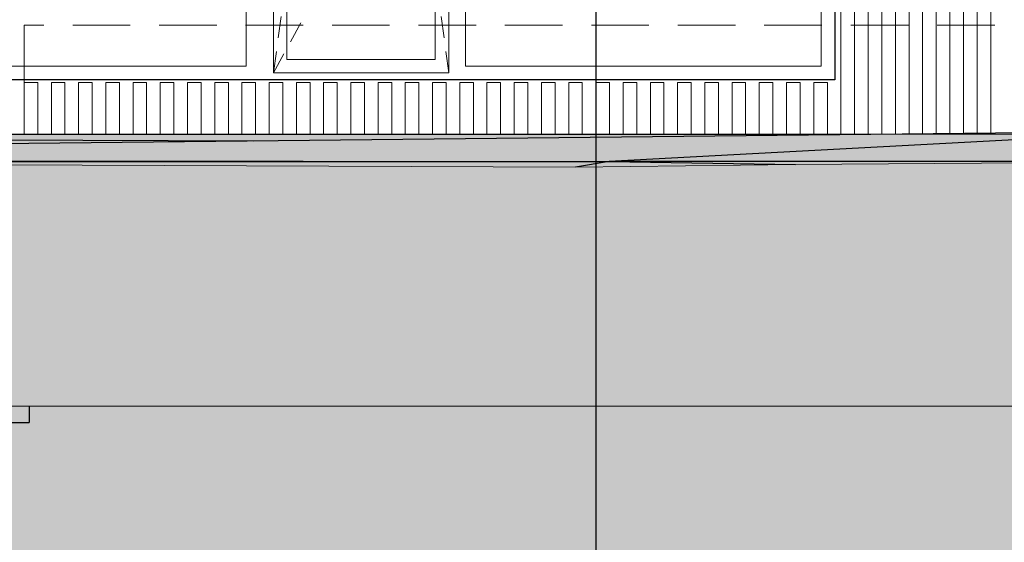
# Model space of a CAD drawing. Header units: millimetres. Extents: x -3848 to 115359, y -22918 to 12821.
# Tile 6 of 51: x 5009 to 8625, y -1500 to 421. Entities that reach past the tile are written whole.
import ezdxf

# ---------------------------------------------------------------- set-up
doc = ezdxf.new("R2010")
doc.units = ezdxf.units.MM
doc.header["$MEASUREMENT"] = 0
doc.linetypes.add('Hidden Line', pattern=[317.5, 211.666667, -105.833333])
for name, color, linetype in [('1244_Fassaadi varustus', 7, 'Continuous'), ('New_1131_Liiklusalade katted', 7, 'Continuous'), ('New_1132_Parkimisalade katted', 7, 'Continuous'), ('New_1133_Puhke- ja mängualade katted', 7, 'Continuous'), ('New_1235_Vahelaed', 7, 'Continuous'), ('New_ARCHICAD Windows', 7, 'Continuous')]:
    doc.layers.add(name, color=color, linetype=linetype)
for name, color, linetype, lineweight in [('1244_Fassaadi varustus_Pen_No__101', 252, 'Continuous', 13), ('_2D maapind_Pen_No__101', 252, 'Continuous', 13), ('_2D tähised_Pen_No__1', 7, 'Continuous', 13), ('New_1131_Liiklusalade katted_Pen_No__53', 54, 'Continuous', 25), ('New_1132_Parkimisalade katted_Pen_No__53', 54, 'Continuous', 25), ('New_1133_Puhke- ja mängualade katted_Pen_No__53', 54, 'Continuous', 25), ('New_1235_Vahelaed_Pen_No__41', 7, 'Continuous', 25), ('New__2D tekstid_Pen_No__1', 7, 'Continuous', 13), ('New_ARCHICAD Windows_Pen_No__101', 252, 'Continuous', 13), ('New_ARCHICAD Windows_Pen_No__41', 7, 'Continuous', 25)]:
    doc.layers.add(name, color=color, linetype=linetype, lineweight=lineweight)
doc.layers.add('_2D maapind_Pen_No__102', color=7, linetype='Continuous', lineweight=13, true_color=0xcccccc)
doc.layers.add('New_1131_Liiklusalade katted_Pen_No__93', color=7, linetype='Continuous', lineweight=13, true_color=0xa2a233)
doc.dimstyles.new('GENERATED_STYLE__2', dxfattribs={"dimtxt": 0.18, "dimasz": 152, "dimexe": 0.18, "dimexo": 0.0625, "dimgap": 0.09, "dimtad": 0, "dimtih": 1, "dimtoh": 1, "dimdec": 4, "dimzin": 0, "dimdsep": 46, "dimcen": 0.09, "dimadec": 0, "dimazin": 0, "dimtfac": 1, "dimtdec": 4, "dimtmove": 0, "dimatfit": 3, "dimldrblk": 'ARROWHEAD_0', "dimfxl": 0, "dimtolj": 1, "dimtzin": 0, "dimarcsym": 0})

# ---------------------------------------------------------------- blocks, each defined once
blk = doc.blocks.new('Section Element_16_1')
at = {"layer": 'New_1235_Vahelaed_Pen_No__41', "color": 7, "linetype": 'Continuous', "lineweight": 25}
blk.add_line((-510, 0), (8078.6, 0), dxfattribs=at)
blk = doc.blocks.new('Section Element_36_1')
at = {"layer": 'New_1132_Parkimisalade katted_Pen_No__53', "color": 54, "linetype": 'Continuous', "lineweight": 25}
blk.add_line((-107.4, -0.5), (5867.9, -23.9), dxfattribs=at)
blk = doc.blocks.new('Section Element_45_1')
at = {"layer": 'New_1133_Puhke- ja mängualade katted_Pen_No__53', "color": 54, "linetype": 'Continuous', "lineweight": 25}
for p, q in [((3943.4, -1000), (3943.4, -1059.8)), ((5044.1, -1000), (5044.1, -1059.8)), ((3943.4, -1059.8), (5044.1, -1059.8))]:
    blk.add_line(p, q, dxfattribs=at)
blk = doc.blocks.new('Section Element_47_1')
at = {"layer": 'New_1131_Liiklusalade katted_Pen_No__53', "color": 54, "linetype": 'Continuous', "lineweight": 25}
for p, q in [((-470.9, -92.4), (9314.2, 13.3)), ((9314.2, 13.3), (7173.2, -100)), ((-470.9, -92.4), (7173.2, -100)), ((1915.2, -100), (7173.2, -100)), ((7173.2, -100), (7050, -121.2)), ((9394.6, -100), (7173.2, -100)), ((7173.2, -100), (7857.9, -111.1))]:
    blk.add_line(p, q, dxfattribs=at)
at = {"layer": 'New_1131_Liiklusalade katted_Pen_No__93', "color": 55, "linetype": 'Continuous', "lineweight": 13, "true_color": 0xa2a233}
blk.add_line((42233.3, -1000), (-2242.6, -1000), dxfattribs=at)
at = {"layer": 'New_1131_Liiklusalade katted_Pen_No__93', "color": 55, "linetype": 'Continuous', "lineweight": 13, "true_color": 0xa2a233, "flags": 128}
blk.add_lwpolyline([(42233.3, -63.2), (38040.7, -100), (35424.8, -100), (32328, -144.1), (28489.2, -191.7), (28431, -200), (28280.1, -203.9), (26966.4, -200), (25864.4, -200), (19449.8, -111.8), (18304.1, -111.5), (17330, -100), (15895, -39.2), (11351.7, -31.1), (9394.6, -100), (7857.9, -111.1), (7050, -121.2), (1915.2, -100), (-376.7, -98.3), (-2242.6, -118)], dxfattribs=at)
blk = doc.blocks.new('Section Element_48_1')
at = {"layer": 'New_ARCHICAD Windows_Pen_No__101', "color": 252, "linetype": 'Continuous', "lineweight": 13}
for p, q in [((5940.5, 2525), (5940.5, 2575)), ((5940.5, 2575), (6585, 2575)), ((5940.5, 2575), (5979, 2504.9)), ((6255.9, 2525), (6262.8, 2575)), ((6269.6, 2525), (6262.8, 2575)), ((6585, 2575), (6585, 2525)), ((4553, 2550), (4553, 250)), ((5840.5, 2550), (4553, 2550)), ((5840.5, 250), (5840.5, 2550)), ((6646, 2550), (6646, 250)), ((7953, 2550), (6646, 2550)), ((7953, 250), (7953, 2550)), ((5940.5, 275), (5940.5, 2525)), ((5990.5, 2525), (5990.5, 275)), ((6535, 2525), (5990.5, 2525)), ((6251.9, 2495.7), (6255.9, 2525)), ((6273.6, 2495.7), (6269.6, 2525)), ((6535, 275), (6535, 2525)), ((6585, 2525), (6585, 275)), ((6003, 2461), (6041.5, 2390.9)), ((6240.7, 2414.5), (6251.6, 2493.8)), ((6284.8, 2414.5), (6273.9, 2493.8)), ((6223.1, 2285.7), (6234, 2365)), ((6302.4, 2285.7), (6291.6, 2365)), ((6065.5, 2347), (6104, 2276.9)), ((6128.1, 2233.1), (6166.5, 2162.9)), ((6205.4, 2156.9), (6216.3, 2236.2)), ((6320.1, 2156.9), (6309.2, 2236.2)), ((6187.8, 2028.1), (6198.6, 2107.4)), ((6190.6, 2119.1), (6229.1, 2048.9)), ((6337.7, 2028.1), (6326.9, 2107.4)), ((6253.1, 2005.1), (6291.6, 1935)), ((6170.1, 1899.3), (6181, 1978.6)), ((6355.4, 1899.3), (6344.5, 1978.6)), ((6315.6, 1891.1), (6354.1, 1821)), ((6152.4, 1770.5), (6163.3, 1849.8)), ((6373.1, 1770.5), (6362.2, 1849.8)), ((6378.1, 1777.1), (6416.6, 1707)), ((6134.8, 1641.7), (6145.6, 1721)), ((6390.7, 1641.7), (6379.9, 1721)), ((6440.7, 1663.2), (6479.1, 1593)), ((6117.1, 1512.9), (6128, 1592.2)), ((6408.4, 1512.9), (6397.5, 1592.2)), ((6503.2, 1549.2), (6535, 1491.2)), ((6535, 1491.2), (6541.7, 1479)), ((6099.5, 1384.2), (6110.3, 1463.4)), ((6426.1, 1384.2), (6415.2, 1463.4)), ((6546.5, 1470.1), (6585, 1400)), ((6546.5, 1329.9), (6585, 1400)), ((6081.8, 1255.4), (6092.7, 1334.6)), ((6443.7, 1255.4), (6432.8, 1334.6)), ((6503.2, 1250.8), (6535, 1308.8)), ((6535, 1308.8), (6541.7, 1321)), ((6064.1, 1126.6), (6075, 1205.8)), ((6440.7, 1136.8), (6479.1, 1207)), ((6461.4, 1126.6), (6450.5, 1205.8)), ((6378.1, 1022.9), (6416.6, 1093)), ((6046.5, 997.8), (6057.3, 1077)), ((6479, 997.8), (6468.2, 1077)), ((6315.6, 908.9), (6354.1, 979)), ((6028.8, 869), (6039.7, 948.2)), ((6496.7, 869), (6485.8, 948.2)), ((6253.1, 794.9), (6291.6, 865)), ((6011.2, 740.2), (6022, 819.4)), ((6514.4, 740.2), (6503.5, 819.4)), ((6190.6, 680.9), (6229.1, 751.1)), ((5993.5, 611.4), (6004.4, 690.6)), ((6532, 611.4), (6521.2, 690.6)), ((6128.1, 566.9), (6166.5, 637.1)), ((5975.8, 482.6), (5986.7, 561.8)), ((6549.7, 482.6), (6538.8, 561.8)), ((6065.5, 453), (6104, 523.1)), ((5958.2, 353.8), (5969, 433.1)), ((6003, 339), (6041.5, 409.1)), ((6567.3, 353.8), (6556.5, 433.1)), ((5940.5, 225), (5951.4, 304.3)), ((5940.5, 225), (5979, 295.1)), ((6585, 225), (6574.1, 304.3)), ((5940.5, 225), (5940.5, 275)), ((5990.5, 275), (6535, 275)), ((6585, 275), (6585, 225)), ((4553, 250), (5840.5, 250)), ((6585, 225), (5940.5, 225)), ((6646, 250), (7953, 250))]:
    blk.add_line(p, q, dxfattribs=at)
at = {"layer": 'New_ARCHICAD Windows_Pen_No__41', "color": 7, "linetype": 'Continuous', "lineweight": 25}
for p, q in [((4503, 200), (4503, 2600)), ((4503, 2600), (4525.1, 2600)), ((4575.1, 2600), (4625.1, 2600)), ((4675.1, 2600), (4725.1, 2600)), ((4775.1, 2600), (4825.1, 2600)), ((4875.1, 2600), (4925.1, 2600)), ((4975.1, 2600), (5025.1, 2600)), ((5075.1, 2600), (5125.1, 2600)), ((5175.1, 2600), (5225.1, 2600)), ((5275.1, 2600), (5325.1, 2600)), ((5375.1, 2600), (5425.1, 2600)), ((5475.1, 2600), (5525.1, 2600)), ((5575.1, 2600), (5625.1, 2600)), ((5675.1, 2600), (5725.1, 2600)), ((5775.1, 2600), (5825.1, 2600)), ((5875.1, 2600), (5925.1, 2600)), ((5975.1, 2600), (6025.1, 2600)), ((6075.1, 2600), (6125.1, 2600)), ((6175.1, 2600), (6225.1, 2600)), ((6275.1, 2600), (6325.1, 2600)), ((6375.1, 2600), (6425.1, 2600)), ((6475.1, 2600), (6525.1, 2600)), ((6575.1, 2600), (6625.1, 2600)), ((6675.1, 2600), (6725.1, 2600)), ((6775.1, 2600), (6825.1, 2600)), ((6875.1, 2600), (6925.1, 2600)), ((6975.1, 2600), (7025.1, 2600)), ((7075.1, 2600), (7125.1, 2600)), ((7175.1, 2600), (7225.1, 2600)), ((7275.1, 2600), (7325.1, 2600)), ((7375.1, 2600), (7425.1, 2600)), ((7475.1, 2600), (7525.1, 2600)), ((7575.1, 2600), (7625.1, 2600)), ((7675.1, 2600), (7725.1, 2600)), ((7775.1, 2600), (7825.1, 2600)), ((7875.1, 2600), (7925.1, 2600)), ((7975.1, 2600), (8003, 2600)), ((8003, 2600), (8003, 200)), ((8003, 200), (4503, 200))]:
    blk.add_line(p, q, dxfattribs=at)
blk = doc.blocks.new('Section Element_310_1')
at = {"layer": '1244_Fassaadi varustus_Pen_No__101', "color": 252, "linetype": 'Continuous', "lineweight": 13}
for p, q in [((8525.1, 4.8), (8525.1, 2799.5)), ((8575.1, 5.4), (8575.1, 2799.5))]:
    blk.add_line(p, q, dxfattribs=at)
blk = doc.blocks.new('Section Element_311_1')
at = {"layer": '1244_Fassaadi varustus_Pen_No__101', "color": 252, "linetype": 'Continuous', "lineweight": 13}
for p, q in [((8425.1, 3.7), (8425.1, 2799.5)), ((8475.1, 4.3), (8475.1, 2799.5))]:
    blk.add_line(p, q, dxfattribs=at)
blk = doc.blocks.new('Section Element_312_1')
at = {"layer": '1244_Fassaadi varustus_Pen_No__101', "color": 252, "linetype": 'Continuous', "lineweight": 13}
for p, q in [((8325.1, 2.7), (8325.1, 2799.5)), ((8375.1, 3.2), (8375.1, 2799.5))]:
    blk.add_line(p, q, dxfattribs=at)
blk = doc.blocks.new('Section Element_313_1')
at = {"layer": '1244_Fassaadi varustus_Pen_No__101', "color": 252, "linetype": 'Continuous', "lineweight": 13}
for p, q in [((8225.1, 1.6), (8225.1, 2799.5)), ((8275.1, 2.1), (8275.1, 2799.5))]:
    blk.add_line(p, q, dxfattribs=at)
blk = doc.blocks.new('Section Element_314_1')
at = {"layer": '1244_Fassaadi varustus_Pen_No__101', "color": 252, "linetype": 'Continuous', "lineweight": 13}
for p, q in [((8125.1, 0.5), (8125.1, 2799.5)), ((8175.1, 1), (8175.1, 2799.5))]:
    blk.add_line(p, q, dxfattribs=at)
blk = doc.blocks.new('Section Element_315_1')
at = {"layer": '1244_Fassaadi varustus_Pen_No__101', "color": 252, "linetype": 'Continuous', "lineweight": 13}
for p, q in [((8025.1, 0), (8025.1, 2799.5)), ((8075.1, 0), (8075.1, 2799.5))]:
    blk.add_line(p, q, dxfattribs=at)
blk = doc.blocks.new('Section Element_442_1')
at = {"layer": '1244_Fassaadi varustus_Pen_No__101', "color": 252, "linetype": 'Continuous', "lineweight": 13}
for p, q in [((5025.1, 190), (5029.8, 190)), ((5025.1, 0), (5025.1, 190)), ((5029.8, 190), (5041.1, 190)), ((5041.1, 190), (5059.1, 190)), ((5059.1, 190), (5070.4, 190)), ((5070.4, 190), (5075.1, 190)), ((5075.1, 0), (5075.1, 190))]:
    blk.add_line(p, q, dxfattribs=at)
blk = doc.blocks.new('Section Element_443_1')
at = {"layer": '1244_Fassaadi varustus_Pen_No__101', "color": 252, "linetype": 'Continuous', "lineweight": 13}
for p, q in [((5125.1, 190), (5129.8, 190)), ((5125.1, 0), (5125.1, 190)), ((5129.8, 190), (5141.1, 190)), ((5141.1, 190), (5159.1, 190)), ((5159.1, 190), (5170.4, 190)), ((5170.4, 190), (5175.1, 190)), ((5175.1, 0), (5175.1, 190))]:
    blk.add_line(p, q, dxfattribs=at)
blk = doc.blocks.new('Section Element_444_1')
at = {"layer": '1244_Fassaadi varustus_Pen_No__101', "color": 252, "linetype": 'Continuous', "lineweight": 13}
for p, q in [((5225.1, 190), (5229.8, 190)), ((5225.1, 0), (5225.1, 190)), ((5229.8, 190), (5241.1, 190)), ((5241.1, 190), (5259.1, 190)), ((5259.1, 190), (5270.4, 190)), ((5270.4, 190), (5275.1, 190)), ((5275.1, 0), (5275.1, 190))]:
    blk.add_line(p, q, dxfattribs=at)
blk = doc.blocks.new('Section Element_445_1')
at = {"layer": '1244_Fassaadi varustus_Pen_No__101', "color": 252, "linetype": 'Continuous', "lineweight": 13}
for p, q in [((5325.1, 190), (5329.8, 190)), ((5325.1, 0), (5325.1, 190)), ((5329.8, 190), (5341.1, 190)), ((5341.1, 190), (5359.1, 190)), ((5359.1, 190), (5370.4, 190)), ((5370.4, 190), (5375.1, 190)), ((5375.1, 0), (5375.1, 190))]:
    blk.add_line(p, q, dxfattribs=at)
blk = doc.blocks.new('Section Element_446_1')
at = {"layer": '1244_Fassaadi varustus_Pen_No__101', "color": 252, "linetype": 'Continuous', "lineweight": 13}
for p, q in [((5425.1, 190), (5429.8, 190)), ((5425.1, 0), (5425.1, 190)), ((5429.8, 190), (5441.1, 190)), ((5441.1, 190), (5459.1, 190)), ((5459.1, 190), (5470.4, 190)), ((5470.4, 190), (5475.1, 190)), ((5475.1, 0), (5475.1, 190))]:
    blk.add_line(p, q, dxfattribs=at)
blk = doc.blocks.new('Section Element_447_1')
at = {"layer": '1244_Fassaadi varustus_Pen_No__101', "color": 252, "linetype": 'Continuous', "lineweight": 13}
for p, q in [((5525.1, 190), (5529.8, 190)), ((5525.1, 0), (5525.1, 190)), ((5529.8, 190), (5541.1, 190)), ((5541.1, 190), (5559.1, 190)), ((5559.1, 190), (5570.4, 190)), ((5570.4, 190), (5575.1, 190)), ((5575.1, 0), (5575.1, 190))]:
    blk.add_line(p, q, dxfattribs=at)
blk = doc.blocks.new('Section Element_448_1')
at = {"layer": '1244_Fassaadi varustus_Pen_No__101', "color": 252, "linetype": 'Continuous', "lineweight": 13}
for p, q in [((5625.1, 190), (5629.8, 190)), ((5625.1, 0), (5625.1, 190)), ((5629.8, 190), (5641.1, 190)), ((5641.1, 190), (5659.1, 190)), ((5659.1, 190), (5670.4, 190)), ((5670.4, 190), (5675.1, 190)), ((5675.1, 0), (5675.1, 190))]:
    blk.add_line(p, q, dxfattribs=at)
blk = doc.blocks.new('Section Element_449_1')
at = {"layer": '1244_Fassaadi varustus_Pen_No__101', "color": 252, "linetype": 'Continuous', "lineweight": 13}
for p, q in [((5725.1, 190), (5729.8, 190)), ((5725.1, 0), (5725.1, 190)), ((5729.8, 190), (5741.1, 190)), ((5741.1, 190), (5759.1, 190)), ((5759.1, 190), (5770.4, 190)), ((5770.4, 190), (5775.1, 190)), ((5775.1, 0), (5775.1, 190))]:
    blk.add_line(p, q, dxfattribs=at)
blk = doc.blocks.new('Section Element_450_1')
at = {"layer": '1244_Fassaadi varustus_Pen_No__101', "color": 252, "linetype": 'Continuous', "lineweight": 13}
for p, q in [((5825.1, 190), (5829.8, 190)), ((5825.1, 0), (5825.1, 190)), ((5829.8, 190), (5841.1, 190)), ((5841.1, 190), (5859.1, 190)), ((5859.1, 190), (5870.4, 190)), ((5870.4, 190), (5875.1, 190)), ((5875.1, 0), (5875.1, 190))]:
    blk.add_line(p, q, dxfattribs=at)
blk = doc.blocks.new('Section Element_451_1')
at = {"layer": '1244_Fassaadi varustus_Pen_No__101', "color": 252, "linetype": 'Continuous', "lineweight": 13}
for p, q in [((5925.1, 190), (5929.8, 190)), ((5925.1, 0), (5925.1, 190)), ((5929.8, 190), (5941.1, 190)), ((5941.1, 190), (5959.1, 190)), ((5959.1, 190), (5970.4, 190)), ((5970.4, 190), (5975.1, 190)), ((5975.1, 0), (5975.1, 190))]:
    blk.add_line(p, q, dxfattribs=at)
blk = doc.blocks.new('Section Element_452_1')
at = {"layer": '1244_Fassaadi varustus_Pen_No__101', "color": 252, "linetype": 'Continuous', "lineweight": 13}
for p, q in [((6025.1, 190), (6029.8, 190)), ((6025.1, 0), (6025.1, 190)), ((6029.8, 190), (6041.1, 190)), ((6041.1, 190), (6059.1, 190)), ((6059.1, 190), (6070.4, 190)), ((6070.4, 190), (6075.1, 190)), ((6075.1, 0), (6075.1, 190))]:
    blk.add_line(p, q, dxfattribs=at)
blk = doc.blocks.new('Section Element_453_1')
at = {"layer": '1244_Fassaadi varustus_Pen_No__101', "color": 252, "linetype": 'Continuous', "lineweight": 13}
for p, q in [((6125.1, 190), (6129.8, 190)), ((6125.1, 0), (6125.1, 190)), ((6129.8, 190), (6141.1, 190)), ((6141.1, 190), (6159.1, 190)), ((6159.1, 190), (6170.4, 190)), ((6170.4, 190), (6175.1, 190)), ((6175.1, 0), (6175.1, 190))]:
    blk.add_line(p, q, dxfattribs=at)
blk = doc.blocks.new('Section Element_454_1')
at = {"layer": '1244_Fassaadi varustus_Pen_No__101', "color": 252, "linetype": 'Continuous', "lineweight": 13}
for p, q in [((6225.1, 190), (6229.8, 190)), ((6225.1, 0), (6225.1, 190)), ((6229.8, 190), (6241.1, 190)), ((6241.1, 190), (6259.1, 190)), ((6259.1, 190), (6270.4, 190)), ((6270.4, 190), (6275.1, 190)), ((6275.1, 0), (6275.1, 190))]:
    blk.add_line(p, q, dxfattribs=at)
blk = doc.blocks.new('Section Element_455_1')
at = {"layer": '1244_Fassaadi varustus_Pen_No__101', "color": 252, "linetype": 'Continuous', "lineweight": 13}
for p, q in [((6325.1, 190), (6329.8, 190)), ((6325.1, 0), (6325.1, 190)), ((6329.8, 190), (6341.1, 190)), ((6341.1, 190), (6359.1, 190)), ((6359.1, 190), (6370.4, 190)), ((6370.4, 190), (6375.1, 190)), ((6375.1, 0), (6375.1, 190))]:
    blk.add_line(p, q, dxfattribs=at)
blk = doc.blocks.new('Section Element_456_1')
at = {"layer": '1244_Fassaadi varustus_Pen_No__101', "color": 252, "linetype": 'Continuous', "lineweight": 13}
for p, q in [((6425.1, 190), (6429.8, 190)), ((6425.1, 0), (6425.1, 190)), ((6429.8, 190), (6441.1, 190)), ((6441.1, 190), (6459.1, 190)), ((6459.1, 190), (6470.4, 190)), ((6470.4, 190), (6475.1, 190)), ((6475.1, 0), (6475.1, 190))]:
    blk.add_line(p, q, dxfattribs=at)
blk = doc.blocks.new('Section Element_457_1')
at = {"layer": '1244_Fassaadi varustus_Pen_No__101', "color": 252, "linetype": 'Continuous', "lineweight": 13}
for p, q in [((6525.1, 190), (6529.8, 190)), ((6525.1, 0), (6525.1, 190)), ((6529.8, 190), (6541.1, 190)), ((6541.1, 190), (6559.1, 190)), ((6559.1, 190), (6570.4, 190)), ((6570.4, 190), (6575.1, 190)), ((6575.1, 0), (6575.1, 190))]:
    blk.add_line(p, q, dxfattribs=at)
blk = doc.blocks.new('Section Element_458_1')
at = {"layer": '1244_Fassaadi varustus_Pen_No__101', "color": 252, "linetype": 'Continuous', "lineweight": 13}
for p, q in [((6625.1, 190), (6629.8, 190)), ((6625.1, 0), (6625.1, 190)), ((6629.8, 190), (6641.1, 190)), ((6641.1, 190), (6659.1, 190)), ((6659.1, 190), (6670.4, 190)), ((6670.4, 190), (6675.1, 190)), ((6675.1, 0), (6675.1, 190))]:
    blk.add_line(p, q, dxfattribs=at)
blk = doc.blocks.new('Section Element_459_1')
at = {"layer": '1244_Fassaadi varustus_Pen_No__101', "color": 252, "linetype": 'Continuous', "lineweight": 13}
for p, q in [((6725.1, 190), (6729.8, 190)), ((6725.1, 0), (6725.1, 190)), ((6729.8, 190), (6741.1, 190)), ((6741.1, 190), (6759.1, 190)), ((6759.1, 190), (6770.4, 190)), ((6770.4, 190), (6775.1, 190)), ((6775.1, 0), (6775.1, 190))]:
    blk.add_line(p, q, dxfattribs=at)
blk = doc.blocks.new('Section Element_460_1')
at = {"layer": '1244_Fassaadi varustus_Pen_No__101', "color": 252, "linetype": 'Continuous', "lineweight": 13}
for p, q in [((6825.1, 190), (6829.8, 190)), ((6825.1, 0), (6825.1, 190)), ((6829.8, 190), (6841.1, 190)), ((6841.1, 190), (6859.1, 190)), ((6859.1, 190), (6870.4, 190)), ((6870.4, 190), (6875.1, 190)), ((6875.1, 0), (6875.1, 190))]:
    blk.add_line(p, q, dxfattribs=at)
blk = doc.blocks.new('Section Element_461_1')
at = {"layer": '1244_Fassaadi varustus_Pen_No__101', "color": 252, "linetype": 'Continuous', "lineweight": 13}
for p, q in [((6925.1, 190), (6929.8, 190)), ((6925.1, 0), (6925.1, 190)), ((6929.8, 190), (6941.1, 190)), ((6941.1, 190), (6959.1, 190)), ((6959.1, 190), (6970.4, 190)), ((6970.4, 190), (6975.1, 190)), ((6975.1, 0), (6975.1, 190))]:
    blk.add_line(p, q, dxfattribs=at)
blk = doc.blocks.new('Section Element_462_1')
at = {"layer": '1244_Fassaadi varustus_Pen_No__101', "color": 252, "linetype": 'Continuous', "lineweight": 13}
for p, q in [((7025.1, 190), (7029.8, 190)), ((7025.1, 0), (7025.1, 190)), ((7029.8, 190), (7041.1, 190)), ((7041.1, 190), (7059.1, 190)), ((7059.1, 190), (7070.4, 190)), ((7070.4, 190), (7075.1, 190)), ((7075.1, 0), (7075.1, 190))]:
    blk.add_line(p, q, dxfattribs=at)
blk = doc.blocks.new('Section Element_463_1')
at = {"layer": '1244_Fassaadi varustus_Pen_No__101', "color": 252, "linetype": 'Continuous', "lineweight": 13}
for p, q in [((7125.1, 190), (7129.8, 190)), ((7125.1, 0), (7125.1, 190)), ((7129.8, 190), (7141.1, 190)), ((7141.1, 190), (7159.1, 190)), ((7159.1, 190), (7170.4, 190)), ((7170.4, 190), (7175.1, 190)), ((7175.1, 0), (7175.1, 190))]:
    blk.add_line(p, q, dxfattribs=at)
blk = doc.blocks.new('Section Element_464_1')
at = {"layer": '1244_Fassaadi varustus_Pen_No__101', "color": 252, "linetype": 'Continuous', "lineweight": 13}
for p, q in [((7225.1, 190), (7229.8, 190)), ((7225.1, 0), (7225.1, 190)), ((7229.8, 190), (7241.1, 190)), ((7241.1, 190), (7259.1, 190)), ((7259.1, 190), (7270.4, 190)), ((7270.4, 190), (7275.1, 190)), ((7275.1, 0), (7275.1, 190))]:
    blk.add_line(p, q, dxfattribs=at)
blk = doc.blocks.new('Section Element_465_1')
at = {"layer": '1244_Fassaadi varustus_Pen_No__101', "color": 252, "linetype": 'Continuous', "lineweight": 13}
for p, q in [((7325.1, 190), (7329.8, 190)), ((7325.1, 0), (7325.1, 190)), ((7329.8, 190), (7341.1, 190)), ((7341.1, 190), (7359.1, 190)), ((7359.1, 190), (7370.4, 190)), ((7370.4, 190), (7375.1, 190)), ((7375.1, 0), (7375.1, 190))]:
    blk.add_line(p, q, dxfattribs=at)
blk = doc.blocks.new('Section Element_466_1')
at = {"layer": '1244_Fassaadi varustus_Pen_No__101', "color": 252, "linetype": 'Continuous', "lineweight": 13}
for p, q in [((7425.1, 190), (7429.8, 190)), ((7425.1, 0), (7425.1, 190)), ((7429.8, 190), (7441.1, 190)), ((7441.1, 190), (7459.1, 190)), ((7459.1, 190), (7470.4, 190)), ((7470.4, 190), (7475.1, 190)), ((7475.1, 0), (7475.1, 190))]:
    blk.add_line(p, q, dxfattribs=at)
blk = doc.blocks.new('Section Element_467_1')
at = {"layer": '1244_Fassaadi varustus_Pen_No__101', "color": 252, "linetype": 'Continuous', "lineweight": 13}
for p, q in [((7525.1, 190), (7529.8, 190)), ((7525.1, 0), (7525.1, 190)), ((7529.8, 190), (7541.1, 190)), ((7541.1, 190), (7559.1, 190)), ((7559.1, 190), (7570.4, 190)), ((7570.4, 190), (7575.1, 190)), ((7575.1, 0), (7575.1, 190))]:
    blk.add_line(p, q, dxfattribs=at)
blk = doc.blocks.new('Section Element_468_1')
at = {"layer": '1244_Fassaadi varustus_Pen_No__101', "color": 252, "linetype": 'Continuous', "lineweight": 13}
for p, q in [((7625.1, 190), (7629.8, 190)), ((7625.1, 0), (7625.1, 190)), ((7629.8, 190), (7641.1, 190)), ((7641.1, 190), (7659.1, 190)), ((7659.1, 190), (7670.4, 190)), ((7670.4, 190), (7675.1, 190)), ((7675.1, 0), (7675.1, 190))]:
    blk.add_line(p, q, dxfattribs=at)
blk = doc.blocks.new('Section Element_469_1')
at = {"layer": '1244_Fassaadi varustus_Pen_No__101', "color": 252, "linetype": 'Continuous', "lineweight": 13}
for p, q in [((7725.1, 190), (7729.8, 190)), ((7725.1, 0), (7725.1, 190)), ((7729.8, 190), (7741.1, 190)), ((7741.1, 190), (7759.1, 190)), ((7759.1, 190), (7770.4, 190)), ((7770.4, 190), (7775.1, 190)), ((7775.1, 0), (7775.1, 190))]:
    blk.add_line(p, q, dxfattribs=at)
blk = doc.blocks.new('Section Element_470_1')
at = {"layer": '1244_Fassaadi varustus_Pen_No__101', "color": 252, "linetype": 'Continuous', "lineweight": 13}
for p, q in [((7825.1, 190), (7829.8, 190)), ((7825.1, 0), (7825.1, 190)), ((7829.8, 190), (7841.1, 190)), ((7841.1, 190), (7859.1, 190)), ((7859.1, 190), (7870.4, 190)), ((7870.4, 190), (7875.1, 190)), ((7875.1, 0), (7875.1, 190))]:
    blk.add_line(p, q, dxfattribs=at)
blk = doc.blocks.new('Section Element_471_1')
at = {"layer": '1244_Fassaadi varustus_Pen_No__101', "color": 252, "linetype": 'Continuous', "lineweight": 13}
for p, q in [((7925.1, 190), (7929.8, 190)), ((7925.1, 0), (7925.1, 190)), ((7929.8, 190), (7941.1, 190)), ((7941.1, 190), (7959.1, 190)), ((7959.1, 190), (7970.4, 190)), ((7970.4, 190), (7975.1, 190)), ((7975.1, 0), (7975.1, 190))]:
    blk.add_line(p, q, dxfattribs=at)
blk = doc.blocks.new('ARROWHEAD_0')
at = {"color": 0, "linetype": 'Continuous', "lineweight": 0}
for p, q in [((0, -0.5), (0, 0.5)), ((0, 0), (-1, 0))]:
    blk.add_line(p, q, dxfattribs=at)

msp = doc.modelspace()

# ---------------------------------------------------------------- hatches: boundary and pattern name
at = {"layer": '_2D maapind_Pen_No__102', "linetype": 'Continuous', "lineweight": 13, "true_color": 0xcccccc}
h = msp.add_hatch(dxfattribs=at)
h.set_pattern_fill('Earth_0001', color=254, style=0, pattern_type=2)
h.set_pattern_definition([(45, (0, 0), (-275.7716, 275.7716), []), (45, (-91.9, 91.9), (-551.543, 551.543), []), (45, (-183.85, 183.85), (-551.543, 551.543), []), (135, (-275.77, 275.77), (91.92388, 91.92388), [390, -390])])
h.paths.add_polyline_path([(-3847.6, 0), (42256.2, 0), (42256.2, -3000), (-3847.6, -3000)])

# ---------------------------------------------------------------- linework, layer by layer
at = {"layer": '_2D maapind_Pen_No__101', "color": 252, "linetype": 'Continuous', "lineweight": 13, "flags": 128}
msp.add_lwpolyline([(-3847.6, 0), (42256.2, 0), (42256.2, -3000), (-3847.6, -3000)], close=True, dxfattribs=at)
at = {"layer": '_2D tähised_Pen_No__1', "color": 7, "linetype": 'Hidden Line', "lineweight": 13}
for p, q in [((9225.1, 400.2), (5025.1, 400.2)), ((5025.1, 400.2), (5025.1, 0))]:
    msp.add_line(p, q, dxfattribs=at)

# ---------------------------------------------------------------- block references
at = {"layer": '1244_Fassaadi varustus', "lineweight": 0}
for name in ['Section Element_315_1', 'Section Element_314_1', 'Section Element_313_1', 'Section Element_312_1', 'Section Element_311_1', 'Section Element_310_1', 'Section Element_442_1', 'Section Element_443_1', 'Section Element_444_1', 'Section Element_445_1', 'Section Element_446_1', 'Section Element_447_1', 'Section Element_448_1', 'Section Element_449_1', 'Section Element_450_1', 'Section Element_451_1', 'Section Element_452_1', 'Section Element_453_1', 'Section Element_454_1', 'Section Element_455_1', 'Section Element_456_1', 'Section Element_457_1', 'Section Element_458_1', 'Section Element_459_1', 'Section Element_460_1', 'Section Element_461_1', 'Section Element_462_1', 'Section Element_463_1', 'Section Element_464_1', 'Section Element_465_1', 'Section Element_466_1', 'Section Element_467_1', 'Section Element_468_1', 'Section Element_469_1', 'Section Element_470_1', 'Section Element_471_1']:
    msp.add_blockref(name, (0, 0), dxfattribs=at)
at = {"layer": 'New_1131_Liiklusalade katted', "lineweight": 0}
msp.add_blockref('Section Element_47_1', (0, 0), dxfattribs=at)
at = {"layer": 'New_1132_Parkimisalade katted', "lineweight": 0}
msp.add_blockref('Section Element_36_1', (0, 0), dxfattribs=at)
at = {"layer": 'New_1133_Puhke- ja mängualade katted', "lineweight": 0}
msp.add_blockref('Section Element_45_1', (0, 0), dxfattribs=at)
at = {"layer": 'New_1235_Vahelaed', "lineweight": 0}
msp.add_blockref('Section Element_16_1', (0, 0), dxfattribs=at)
at = {"layer": 'New_ARCHICAD Windows', "lineweight": 0}
msp.add_blockref('Section Element_48_1', (0, 0), dxfattribs=at)

# ---------------------------------------------------------------- leaders
at = {"layer": 'New__2D tekstid_Pen_No__1', "color": 7, "linetype": 'Continuous', "lineweight": 13, "annotation_type": 0, "has_hookline": 1, "hookline_direction": 0, "text_width": 4066}
msp.add_leader([(7125.1, 1441.7), (7125.1, -6458.2), (7984.5, -6458.2)], dimstyle='GENERATED_STYLE__2', dxfattribs=at)

doc.saveas('drawing.dxf')
